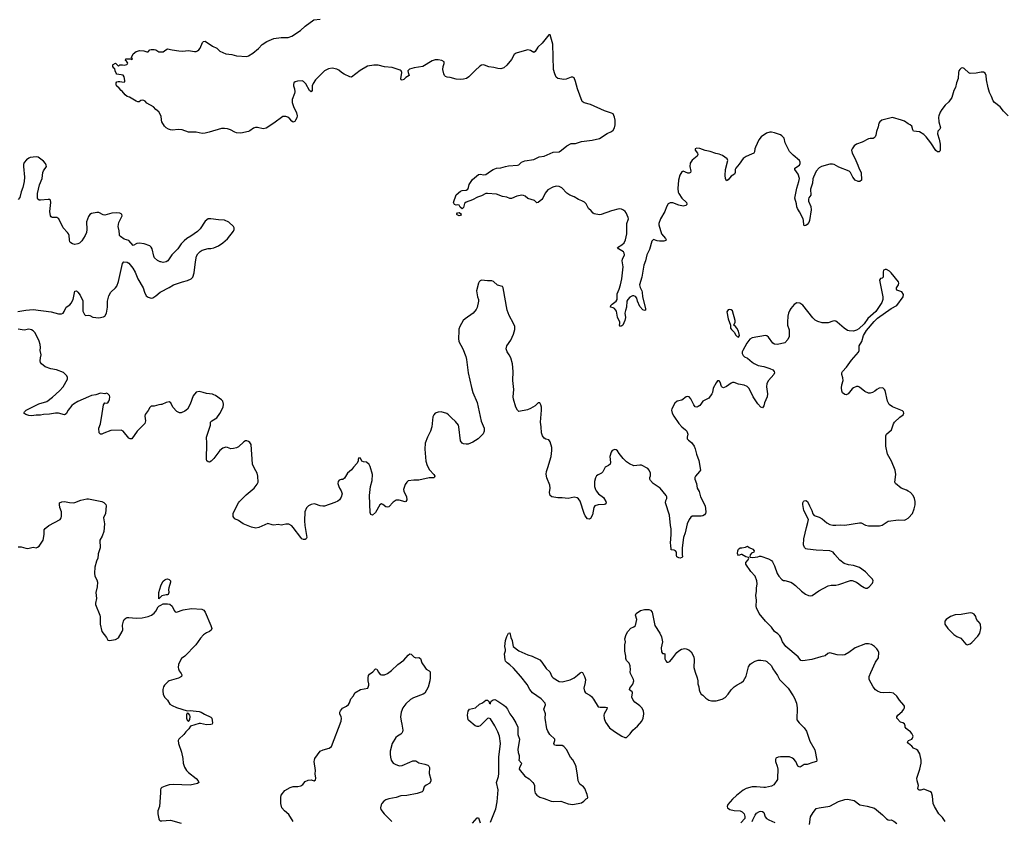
# Model space of a CAD drawing. Header units: inches. Extents: x 2005975 to 2217453, y 644152 to 846769.
# Tile 55 of 162: x 2078110 to 2091286, y 696431 to 707156. Entities that reach past the tile are written whole.
import ezdxf

# ---------------------------------------------------------------- set-up
doc = ezdxf.new("R2010")
doc.units = ezdxf.units.IN
doc.header["$MEASUREMENT"] = 0
for name, color, linetype in [('C0679', 7, 'Continuous'), ('C0689', 7, 'Continuous'), ('C0699', 7, 'Continuous'), ('C0770', 7, 'Continuous'), ('C0780', 7, 'Continuous'), ('C0790', 7, 'Continuous')]:
    doc.layers.add(name, color=color, linetype=linetype)

msp = doc.modelspace()

# ---------------------------------------------------------------- linework, layer by layer
at = {"layer": 'C0679', "color": 6, "elevation": 400}
for points in [[(2079160, 700000), (2079154, 699950), (2079138, 699910), (2079117, 699830), (2079109, 699750), (2079114, 699710), (2079142, 699662), (2079149, 699630), (2079148, 699570), (2079129, 699490), (2079138, 699410), (2079124, 699350), (2079124, 699330), (2079182, 699190), (2079186, 699166), (2079186, 699070), (2079208, 698968), (2079270, 698890), (2079290, 698855), (2079310, 698851), (2079390, 698863), (2079430, 698885), (2079483, 698970), (2079489, 698991), (2079487, 699053), (2079499, 699110), (2079510, 699131), (2079532, 699148), (2079550, 699156), (2079570, 699158), (2079670, 699150), (2079750, 699152), (2079830, 699170), (2079874, 699190), (2079910, 699217), (2079930, 699243), (2079961, 699299), (2079974, 699310), (2080000, 699324)], [(2080000, 699436), (2079970, 699409), (2079972, 699490), (2080000, 699582)], [(2080000, 696871), (2079999, 696870), (2079995, 696850), (2079996, 696810), (2079979, 696630), (2079960, 696570), (2079957, 696530), (2079970, 696462), (2079976, 696450), (2079990, 696439), (2080000, 696437)]]:
    msp.add_lwpolyline(points, dxfattribs=at)
at = {"layer": 'C0689', "color": 6, "elevation": 400}
for points in [[(2086977, 700000), (2086978, 699970), (2086970, 699959), (2086950, 699952), (2086930, 699954), (2086906, 699970), (2086899, 699990), (2086899, 700000)], [(2087767, 700000), (2087730, 699987), (2087722, 700000)], [(2090000, 697650), (2089972, 697672), (2089961, 697690), (2089961, 697710), (2089950, 697737), (2089930, 697749), (2089899, 697759), (2089846, 697810), (2089850, 697830), (2089861, 697850), (2089919, 697901), (2089941, 697930), (2089950, 697950), (2089950, 697970), (2089943, 697983), (2089884, 698050), (2089847, 698107), (2089804, 698144), (2089755, 698155), (2089670, 698151), (2089630, 698154), (2089590, 698170), (2089562, 698190), (2089530, 698230), (2089478, 698330), (2089480, 698370), (2089498, 698422), (2089562, 698558), (2089603, 698617), (2089605, 698690), (2089598, 698710), (2089579, 698739), (2089549, 698770), (2089510, 698797), (2089470, 698807), (2089430, 698807), (2089289, 698751), (2089205, 698690), (2089150, 698658), (2089127, 698653), (2089050, 698656), (2088950, 698684), (2088925, 698675), (2088890, 698644), (2088830, 698632), (2088710, 698596), (2088590, 698576), (2088563, 698583), (2088529, 698630), (2088364, 698770), (2088320, 698830), (2088294, 698890), (2088281, 698910), (2088257, 698937), (2088212, 698972), (2088173, 699030), (2088090, 699107), (2088006, 699210), (2087970, 699289), (2087966, 699310), (2087970, 699390), (2087960, 699450), (2087971, 699510), (2087970, 699550), (2087978, 699610), (2087973, 699650), (2087950, 699709), (2087894, 699774), (2087827, 699870), (2087826, 699894), (2087857, 699930), (2087867, 699950), (2087861, 699961), (2087829, 699970), (2087772, 700000)], [(2087891, 700000), (2087886, 699994), (2087881, 699970), (2087884, 699964), (2087910, 699959), (2087950, 699963), (2087989, 699970), (2088010, 699980), (2088030, 699979), (2088130, 699943), (2088170, 699921), (2088184, 699904), (2088210, 699850), (2088248, 699748), (2088270, 699711), (2088310, 699665), (2088330, 699651), (2088350, 699651), (2088429, 699631), (2088450, 699619), (2088490, 699587), (2088571, 699510), (2088627, 699470), (2088666, 699450), (2088690, 699446), (2088713, 699450), (2088805, 699515), (2088930, 699579), (2088970, 699588), (2089030, 699591), (2089070, 699597), (2089226, 699654), (2089250, 699651), (2089310, 699631), (2089341, 699610), (2089366, 699586), (2089410, 699557), (2089430, 699551), (2089450, 699551), (2089479, 699570), (2089522, 699618), (2089529, 699630), (2089532, 699650), (2089521, 699670), (2089485, 699705), (2089430, 699769), (2089350, 699827), (2089270, 699853), (2089200, 699860), (2089142, 699882), (2089085, 699925), (2089020, 700000)], [(2080000, 699582), (2080010, 699614), (2080030, 699644), (2080050, 699660), (2080070, 699670), (2080090, 699673), (2080110, 699667), (2080127, 699650), (2080128, 699630), (2080105, 699555), (2080102, 699530), (2080105, 699490), (2080096, 699464), (2080090, 699459), (2080070, 699459), (2080013, 699447), (2080000, 699436)], [(2080000, 699324), (2080030, 699339), (2080090, 699342), (2080118, 699338), (2080150, 699310), (2080175, 699250), (2080190, 699235), (2080210, 699229), (2080298, 699262), (2080410, 699279), (2080549, 699269), (2080575, 699255), (2080591, 699231), (2080670, 699051), (2080679, 699010), (2080674, 698990), (2080652, 698968), (2080608, 698952), (2080570, 698927), (2080530, 698882), (2080467, 698790), (2080318, 698642), (2080277, 698610), (2080244, 698550), (2080236, 698530), (2080230, 698490), (2080233, 698470), (2080245, 698445), (2080270, 698410), (2080279, 698390), (2080274, 698370), (2080234, 698346), (2080110, 698310), (2080099, 698301), (2080049, 698251), (2080034, 698230), (2080026, 698194), (2080026, 698170), (2080030, 698130), (2080047, 698090), (2080087, 698050), (2080120, 698000), (2080150, 697978), (2080210, 697953), (2080350, 697910), (2080390, 697914), (2080510, 697898), (2080539, 697890), (2080582, 697862), (2080666, 697826), (2080679, 697810), (2080690, 697750), (2080684, 697730), (2080670, 697725), (2080610, 697723), (2080530, 697739), (2080510, 697738), (2080396, 697704), (2080373, 697670), (2080332, 697628), (2080307, 697593), (2080240, 697530), (2080232, 697510), (2080234, 697470), (2080277, 697357), (2080295, 697270), (2080297, 697210), (2080315, 697155), (2080342, 697110), (2080370, 697082), (2080470, 697004), (2080499, 696970), (2080505, 696950), (2080490, 696936), (2080390, 696916), (2080170, 696923), (2080110, 696918), (2080058, 696902), (2080010, 696881), (2080000, 696871)], [(2084410, 696421), (2084483, 696597), (2084500, 696690), (2084511, 696850), (2084490, 696950), (2084516, 697030), (2084521, 697070), (2084522, 697290), (2084543, 697470), (2084531, 697570), (2084510, 697629), (2084470, 697709), (2084410, 697802), (2084390, 697809), (2084370, 697805), (2084272, 697708), (2084250, 697698), (2084230, 697697), (2084207, 697707), (2084119, 697779), (2084110, 697790), (2084103, 697850), (2084110, 697906), (2084130, 697930), (2084210, 697950), (2084263, 697997), (2084302, 698018), (2084350, 698050), (2084372, 698050), (2084394, 698030), (2084394, 698010), (2084410, 698002), (2084415, 698030), (2084421, 698039), (2084446, 698054), (2084470, 698059), (2084510, 698039), (2084590, 697983), (2084610, 697968), (2084640, 697930), (2084670, 697867), (2084710, 697817), (2084750, 697750), (2084775, 697690), (2084776, 697590), (2084798, 697530), (2084774, 697390), (2084779, 697350), (2084795, 697310), (2084796, 697270), (2084791, 697250), (2084823, 697210), (2084822, 697190), (2084798, 697150), (2084795, 697130), (2084870, 697033), (2084930, 697000), (2084979, 696950), (2084992, 696930), (2084997, 696910), (2084998, 696850), (2085003, 696823), (2085010, 696805), (2085030, 696780), (2085070, 696752), (2085130, 696735), (2085221, 696701), (2085250, 696697), (2085350, 696702), (2085450, 696665), (2085510, 696656), (2085630, 696680), (2085660, 696700), (2085690, 696731), (2085710, 696742), (2085714, 696750), (2085705, 696790), (2085673, 696870), (2085654, 696894), (2085608, 696928), (2085582, 696970), (2085576, 697050), (2085558, 697158), (2085547, 697187), (2085511, 697251), (2085481, 697290), (2085427, 697390), (2085392, 697432), (2085370, 697443), (2085290, 697443), (2085267, 697450), (2085260, 697470), (2085272, 697510), (2085272, 697530), (2085203, 697590), (2085177, 697637), (2085165, 697670), (2085141, 697810), (2085145, 697870), (2085124, 697930), (2085146, 697990), (2085140, 698010), (2085087, 698070), (2084971, 698151), (2084935, 698195), (2084902, 698262), (2084816, 698370), (2084718, 698478), (2084670, 698523), (2084633, 698550), (2084613, 698573), (2084607, 698590), (2084598, 698670), (2084612, 698710), (2084612, 698730), (2084602, 698770), (2084613, 698850), (2084630, 698903), (2084650, 698946), (2084670, 698951), (2084684, 698890), (2084702, 698850), (2084707, 698790), (2084715, 698770), (2084790, 698712), (2084910, 698659), (2084970, 698638), (2085070, 698589), (2085099, 698559), (2085156, 698476), (2085205, 698430), (2085232, 698370), (2085250, 698350), (2085330, 698302), (2085370, 698296), (2085477, 698323), (2085530, 698350), (2085575, 698385), (2085610, 698419), (2085630, 698428), (2085642, 698422), (2085669, 698369), (2085680, 698330), (2085678, 698290), (2085660, 698210), (2085670, 698171), (2085683, 698150), (2085739, 698119), (2085760, 698100), (2085787, 698067), (2085850, 697963), (2085876, 697956), (2085950, 697959), (2085972, 697952), (2085965, 697930), (2085932, 697870), (2085927, 697850), (2085930, 697806), (2085950, 697755), (2086003, 697683), (2086070, 697632), (2086170, 697568), (2086210, 697551), (2086230, 697551), (2086281, 697599), (2086313, 697650), (2086376, 697704), (2086435, 697770), (2086455, 697810), (2086462, 697870), (2086460, 697910), (2086436, 697950), (2086410, 697975), (2086344, 698024), (2086319, 698050), (2086303, 698090), (2086309, 698149), (2086304, 698164), (2086269, 698189), (2086277, 698210), (2086313, 698267), (2086329, 698310), (2086325, 698330), (2086284, 698410), (2086279, 698430), (2086283, 698457), (2086278, 698510), (2086267, 698547), (2086230, 698584), (2086222, 698610), (2086221, 698641), (2086208, 698708), (2086208, 698790), (2086217, 698830), (2086210, 698870), (2086225, 698930), (2086250, 698970), (2086290, 699015), (2086328, 699032), (2086349, 699050), (2086369, 699130), (2086349, 699190), (2086359, 699210), (2086417, 699250), (2086470, 699265), (2086530, 699264), (2086550, 699257), (2086572, 699230), (2086610, 699050), (2086678, 698950), (2086699, 698899), (2086710, 698830), (2086695, 698750), (2086698, 698698), (2086710, 698678), (2086730, 698678), (2086742, 698670), (2086745, 698605), (2086757, 698577), (2086770, 698562), (2086790, 698561), (2086810, 698571), (2086850, 698616), (2086906, 698690), (2086930, 698711), (2086968, 698732), (2087010, 698742), (2087030, 698740), (2087065, 698725), (2087096, 698696), (2087133, 698630), (2087137, 698590), (2087133, 698490), (2087148, 698428), (2087176, 698350), (2087184, 698310), (2087184, 698270), (2087199, 698230), (2087202, 698190), (2087210, 698162), (2087230, 698131), (2087250, 698118), (2087290, 698078), (2087330, 698051), (2087370, 698041), (2087430, 698041), (2087510, 698063), (2087550, 698086), (2087590, 698130), (2087631, 698189), (2087671, 698229), (2087710, 698256), (2087770, 698287), (2087798, 698310), (2087830, 698371), (2087864, 698496), (2087886, 698534), (2087910, 698553), (2087950, 698573), (2087992, 698588), (2088030, 698588), (2088090, 698579), (2088109, 698569), (2088170, 698510), (2088190, 698470), (2088250, 698381), (2088278, 698330), (2088392, 698210), (2088460, 698110), (2088477, 698077), (2088504, 698010), (2088514, 697950), (2088516, 697910), (2088508, 697828), (2088511, 697790), (2088539, 697750), (2088610, 697681), (2088637, 697637), (2088685, 697505), (2088750, 697385), (2088779, 697250), (2088775, 697230), (2088722, 697218), (2088650, 697189), (2088610, 697189), (2088570, 697162), (2088550, 697157), (2088525, 697170), (2088496, 697230), (2088470, 697264), (2088450, 697277), (2088410, 697293), (2088290, 697295), (2088262, 697290), (2088230, 697274), (2088223, 697257), (2088224, 697230), (2088247, 697170), (2088257, 697130), (2088253, 697007), (2088250, 696990), (2088201, 696919), (2088170, 696901), (2088090, 696883), (2088070, 696881), (2087970, 696892), (2087912, 696892), (2087830, 696869), (2087793, 696847), (2087703, 696777), (2087650, 696729), (2087586, 696654), (2087578, 696630), (2087582, 696610), (2087612, 696590), (2087670, 696575), (2087750, 696570), (2087778, 696558), (2087805, 696530), (2087815, 696495), (2087812, 696470), (2087760, 696410)], [(2081770, 696430), (2081710, 696520), (2081655, 696570), (2081618, 696610), (2081603, 696670), (2081603, 696750), (2081610, 696779), (2081657, 696843), (2081730, 696885), (2081770, 696897), (2081830, 696898), (2081873, 696907), (2081898, 696922), (2081930, 696963), (2081970, 696980), (2082010, 696985), (2082050, 696971), (2082070, 696985), (2082074, 697010), (2082064, 697064), (2082068, 697110), (2082052, 697230), (2082053, 697250), (2082061, 697270), (2082133, 697367), (2082170, 697385), (2082250, 697408), (2082284, 697430), (2082410, 697770), (2082416, 697810), (2082414, 697830), (2082395, 697870), (2082395, 697890), (2082404, 697910), (2082430, 697945), (2082484, 697970), (2082510, 697995), (2082524, 698016), (2082542, 698070), (2082575, 698110), (2082593, 698150), (2082670, 698193), (2082770, 698211), (2082784, 698250), (2082784, 698270), (2082774, 698310), (2082772, 698350), (2082779, 698381), (2082790, 698399), (2082835, 698430), (2082870, 698471), (2082890, 698465), (2082910, 698425), (2082935, 698395), (2082951, 698391), (2082990, 698391), (2083030, 698407), (2083085, 698450), (2083170, 698530), (2083252, 698588), (2083310, 698655), (2083330, 698671), (2083350, 698667), (2083390, 698627), (2083401, 698621), (2083410, 698618), (2083450, 698624), (2083475, 698610), (2083492, 698552), (2083530, 698491), (2083550, 698465), (2083590, 698445), (2083601, 698430), (2083605, 698350), (2083599, 698310), (2083574, 698226), (2083530, 698146), (2083510, 698130), (2083378, 698082), (2083339, 698061), (2083277, 698003), (2083235, 697950), (2083214, 697890), (2083206, 697830), (2083214, 697770), (2083225, 697730), (2083235, 697650), (2083233, 697630), (2083225, 697610), (2083210, 697595), (2083167, 697570), (2083144, 697550), (2083093, 697470), (2083068, 697370), (2083066, 697330), (2083070, 697290), (2083082, 697250), (2083110, 697210), (2083134, 697194), (2083190, 697175), (2083230, 697179), (2083330, 697224), (2083370, 697238), (2083390, 697240), (2083410, 697238), (2083450, 697211), (2083530, 697195), (2083570, 697182), (2083587, 697170), (2083595, 697150), (2083588, 697070), (2083611, 696990), (2083611, 696970), (2083597, 696943), (2083550, 696914), (2083523, 696890), (2083506, 696834), (2083494, 696826), (2083430, 696802), (2083290, 696776), (2083210, 696770), (2083149, 696751), (2083050, 696733), (2083010, 696716), (2082982, 696698), (2082957, 696670), (2082947, 696650), (2082937, 696610), (2082941, 696590), (2082987, 696530), (2083088, 696430)], [(2090000, 697475), (2089989, 697490), (2090000, 697507)], [(2088678, 696390), (2088691, 696490), (2088727, 696550), (2088758, 696590), (2088770, 696600), (2088810, 696613), (2088950, 696632), (2089066, 696694), (2089150, 696723), (2089190, 696728), (2089276, 696710), (2089352, 696652), (2089450, 696635), (2089550, 696605), (2089657, 696517), (2089710, 696463), (2089730, 696451), (2089750, 696446), (2089770, 696451), (2089810, 696433), (2089850, 696401)], [(2087911, 696430), (2087923, 696450), (2087950, 696515), (2087970, 696538), (2088010, 696562), (2088030, 696565), (2088050, 696562), (2088068, 696548), (2088085, 696490), (2088102, 696470), (2088134, 696450), (2088214, 696414)], [(2080000, 696437), (2080010, 696435), (2080130, 696445), (2080270, 696408)], [(2084170, 696408), (2084230, 696475), (2084250, 696476), (2084272, 696412)]]:
    msp.add_lwpolyline(points, dxfattribs=at)
msp.add_lwpolyline([(2080350, 697877), (2080343, 697857), (2080344, 697810), (2080350, 697783), (2080370, 697765), (2080388, 697792), (2080392, 697832), (2080388, 697850), (2080371, 697871)], close=True, dxfattribs=at)
at = {"layer": 'C0699', "color": 6, "elevation": 400}
msp.add_lwpolyline([(2090830, 699218), (2090710, 699199), (2090627, 699193), (2090566, 699170), (2090506, 699130), (2090491, 699110), (2090491, 699070), (2090531, 699010), (2090609, 698929), (2090650, 698904), (2090703, 698883), (2090770, 698799), (2090790, 698791), (2090830, 698806), (2090850, 698822), (2090931, 698909), (2090957, 698950), (2090973, 699010), (2090968, 699070), (2090942, 699102), (2090929, 699110), (2090909, 699149), (2090904, 699170), (2090883, 699203), (2090857, 699217)], close=True, dxfattribs=at)
for points in [[(2090000, 697507), (2090002, 697510), (2090049, 697530), (2090057, 697543), (2090065, 697570), (2090050, 697605), (2090030, 697627), (2090000, 697650)], [(2090495, 696430), (2090461, 696481), (2090410, 696532), (2090350, 696627), (2090336, 696670), (2090326, 696766), (2090310, 696814), (2090290, 696829), (2090210, 696859), (2090171, 696849), (2090149, 696849), (2090135, 696855), (2090129, 696869), (2090138, 696910), (2090119, 696970), (2090115, 697010), (2090158, 697130), (2090174, 697210), (2090173, 697250), (2090154, 697334), (2090130, 697377), (2090110, 697392), (2090070, 697409), (2090050, 697435), (2090004, 697470), (2090000, 697475)]]:
    msp.add_lwpolyline(points, dxfattribs=at)
at = {"layer": 'C0770', "color": 6}
for points, elevation in [([(2080000, 705871), (2079990, 705893), (2079970, 705921), (2079932, 705952), (2079899, 705990), (2079810, 706041), (2079790, 706064), (2079770, 706074), (2079750, 706079), (2079730, 706074), (2079710, 706057), (2079690, 706057), (2079670, 706064), (2079579, 706119), (2079547, 706130), (2079523, 706150), (2079481, 706201), (2079466, 706210), (2079441, 706241), (2079407, 706270), (2079399, 706290), (2079401, 706310), (2079410, 706325), (2079429, 706331), (2079449, 706331), (2079476, 706324), (2079510, 706322), (2079518, 706330), (2079517, 706343), (2079509, 706390), (2079494, 706414), (2079409, 706429), (2079400, 706440), (2079388, 706470), (2079382, 706502), (2079370, 706506), (2079358, 706530), (2079358, 706550), (2079363, 706557), (2079390, 706574), (2079430, 706534), (2079450, 706554), (2079487, 706553), (2079510, 706547), (2079543, 706557), (2079554, 706566), (2079555, 706575), (2079540, 706600), (2079528, 706610), (2079529, 706631), (2079594, 706634), (2079594, 706630), (2079610, 706622), (2079618, 706630), (2079606, 706650), (2079630, 706698), (2079668, 706730), (2079716, 706744), (2079770, 706741), (2079810, 706725), (2079830, 706725), (2079850, 706751), (2079870, 706756), (2079910, 706756), (2079930, 706751), (2079970, 706726), (2080000, 706726)], 300), ([(2080000, 703916), (2079990, 703918), (2079954, 703934), (2079915, 703970), (2079905, 703990), (2079881, 704090), (2079871, 704111), (2079851, 704131), (2079777, 704157), (2079710, 704168), (2079679, 704161), (2079630, 704135), (2079570, 704200), (2079510, 704218), (2079457, 704257), (2079447, 704270), (2079444, 704284), (2079440, 704330), (2079429, 704390), (2079438, 704442), (2079480, 704530), (2079478, 704550), (2079470, 704559), (2079450, 704567), (2079408, 704572), (2079345, 704565), (2079250, 704541), (2079225, 704545), (2079170, 704575), (2079142, 704578), (2079070, 704561), (2079050, 704548), (2079030, 704522), (2079004, 704450), (2079007, 704350), (2079003, 704310), (2078988, 704270), (2078941, 704199), (2078912, 704168), (2078890, 704156), (2078850, 704150), (2078817, 704157), (2078793, 704170), (2078783, 704183), (2078776, 704210), (2078771, 704270), (2078763, 704290), (2078750, 704310), (2078693, 704370), (2078635, 704490), (2078608, 704508), (2078543, 704510), (2078530, 704516), (2078521, 704530), (2078512, 704590), (2078528, 704710), (2078521, 704741), (2078509, 704749), (2078490, 704750), (2078390, 704739), (2078370, 704742), (2078353, 704753), (2078348, 704770), (2078348, 704832), (2078375, 704945), (2078411, 705030), (2078421, 705110), (2078428, 705132), (2078468, 705190), (2078466, 705210), (2078456, 705230), (2078430, 705264), (2078355, 705315), (2078330, 705322), (2078250, 705311), (2078230, 705303), (2078199, 705281), (2078170, 705243), (2078161, 705219), (2078159, 705190), (2078175, 705050), (2078171, 704990), (2078150, 704910), (2078128, 704852), (2078110, 704776), (2078089, 704751)], 400), ([(2078083, 703250), (2078190, 703269), (2078290, 703280), (2078530, 703246), (2078630, 703219), (2078670, 703222), (2078690, 703231), (2078707, 703250), (2078731, 703309), (2078781, 703339), (2078799, 703361), (2078824, 703410), (2078850, 703525), (2078870, 703527), (2078890, 703511), (2078917, 703470), (2078953, 703393), (2078957, 703350), (2078954, 703254), (2078975, 703210), (2078990, 703199), (2079030, 703201), (2079050, 703196), (2079090, 703176), (2079130, 703171), (2079170, 703168), (2079230, 703179), (2079250, 703191), (2079270, 703230), (2079286, 703310), (2079285, 703390), (2079301, 703459), (2079330, 703510), (2079394, 703566), (2079411, 703590), (2079430, 703651), (2079487, 703893), (2079505, 703915), (2079550, 703910), (2079570, 703899), (2079624, 703830), (2079656, 703776), (2079693, 703690), (2079761, 703570), (2079779, 703510), (2079803, 703463), (2079830, 703443), (2079870, 703431), (2079890, 703435), (2079930, 703459), (2079991, 703509), (2080000, 703513)], 400), ([(2080000, 702006), (2079970, 702003), (2079910, 701983), (2079870, 701983), (2079850, 701965), (2079830, 701929), (2079787, 701873), (2079785, 701850), (2079793, 701787), (2079785, 701755), (2079684, 701650), (2079610, 701550), (2079590, 701550), (2079570, 701559), (2079496, 701650), (2079470, 701666), (2079330, 701658), (2079235, 701625), (2079210, 701612), (2079190, 701609), (2079173, 701630), (2079170, 701690), (2079190, 701750), (2079214, 701886), (2079230, 702005), (2079250, 702031), (2079270, 702027), (2079290, 702031), (2079304, 702050), (2079312, 702072), (2079315, 702110), (2079310, 702128), (2079288, 702150), (2079270, 702159), (2079250, 702149), (2079190, 702158), (2079130, 702138), (2079070, 702127), (2079030, 702112), (2078890, 702046), (2078830, 702011), (2078808, 701992), (2078760, 701930), (2078730, 701882), (2078710, 701870), (2078630, 701891), (2078590, 701890), (2078510, 701876), (2078427, 701873), (2078390, 701866), (2078330, 701865), (2078270, 701857), (2078230, 701860), (2078190, 701872), (2078167, 701890), (2078173, 701910), (2078196, 701930), (2078365, 702015), (2078472, 702048), (2078550, 702106), (2078643, 702190), (2078690, 702243), (2078750, 702347), (2078750, 702370), (2078740, 702390), (2078722, 702410), (2078694, 702434), (2078601, 702470), (2078526, 702486), (2078450, 702510), (2078401, 702550), (2078390, 702570), (2078385, 702590), (2078387, 702630), (2078396, 702670), (2078382, 702730), (2078388, 702772), (2078385, 702810), (2078370, 702854), (2078330, 702941), (2078312, 702970), (2078290, 702994), (2078268, 703008), (2078230, 703014), (2078170, 703003), (2078090, 703013)], 400), ([(2078090, 700105), (2078130, 700102), (2078190, 700084), (2078219, 700081), (2078290, 700097), (2078330, 700091), (2078350, 700097), (2078370, 700114), (2078425, 700190), (2078439, 700270), (2078438, 700330), (2078450, 700350), (2078499, 700390), (2078650, 700468), (2078667, 700490), (2078671, 700510), (2078668, 700570), (2078648, 700630), (2078641, 700670), (2078643, 700690), (2078674, 700706), (2078710, 700709), (2078776, 700696), (2078830, 700692), (2078850, 700695), (2078930, 700729), (2079010, 700744), (2079030, 700743), (2079211, 700710), (2079238, 700698), (2079262, 700670), (2079268, 700650), (2079259, 700550), (2079233, 700490), (2079246, 700410), (2079237, 700310), (2079213, 700247), (2079183, 700190), (2079185, 700090), (2079161, 700010), (2079160, 700000)], 400)]:
    msp.add_lwpolyline(points, dxfattribs=dict(at, elevation=elevation))
at = {"layer": 'C0780', "color": 6}
for points, elevation in [([(2080000, 706726), (2080030, 706726), (2080066, 706754), (2080090, 706765), (2080151, 706751), (2080238, 706738), (2080290, 706736), (2080370, 706742), (2080450, 706730), (2080470, 706732), (2080490, 706739), (2080507, 706753), (2080524, 706777), (2080555, 706850), (2080570, 706865), (2080590, 706870), (2080690, 706801), (2080750, 706773), (2080790, 706734), (2080870, 706697), (2080950, 706690), (2081010, 706670), (2081150, 706665), (2081170, 706670), (2081231, 706710), (2081306, 706770), (2081356, 706824), (2081417, 706863), (2081510, 706903), (2081610, 706917), (2081701, 706919), (2081750, 706935), (2081868, 707010), (2081931, 707070), (2082048, 707152), (2082130, 707163)], 300), ([(2090000, 705764), (2089950, 705796), (2089910, 705813), (2089789, 705849), (2089663, 705817), (2089646, 705810), (2089621, 705790), (2089609, 705770), (2089599, 705721), (2089578, 705662), (2089567, 705610), (2089559, 705590), (2089546, 705574), (2089530, 705564), (2089490, 705566), (2089470, 705562), (2089382, 705518), (2089308, 705490), (2089277, 705470), (2089249, 705430), (2089242, 705410), (2089250, 705370), (2089285, 705305), (2089327, 705210), (2089342, 705162), (2089370, 705110), (2089373, 705010), (2089355, 704990), (2089330, 704992), (2089289, 705009), (2089257, 705050), (2089230, 705110), (2089208, 705130), (2089070, 705183), (2089010, 705218), (2088985, 705225), (2088950, 705223), (2088839, 705190), (2088808, 705172), (2088770, 705127), (2088732, 705050), (2088725, 705025), (2088721, 704970), (2088694, 704890), (2088695, 704810), (2088670, 704774), (2088665, 704755), (2088667, 704727), (2088697, 704657), (2088701, 704610), (2088680, 704470), (2088670, 704443), (2088650, 704417), (2088630, 704402), (2088610, 704396), (2088602, 704410), (2088600, 704470), (2088595, 704490), (2088547, 704587), (2088518, 704630), (2088510, 704650), (2088506, 704690), (2088485, 704770), (2088510, 704903), (2088538, 704990), (2088544, 705030), (2088529, 705089), (2088482, 705150), (2088481, 705170), (2088545, 705210), (2088555, 705230), (2088556, 705250), (2088545, 705270), (2088461, 705341), (2088413, 705393), (2088355, 705510), (2088341, 705570), (2088310, 705602), (2088290, 705614), (2088210, 705641), (2088170, 705652), (2088150, 705652), (2088102, 705638), (2088034, 705590), (2088002, 705550), (2087957, 705450), (2087949, 705429), (2087945, 705390), (2087934, 705370), (2087905, 705355), (2087830, 705327), (2087790, 705297), (2087739, 705221), (2087695, 705170), (2087685, 705150), (2087683, 705110), (2087676, 705090), (2087630, 705061), (2087590, 705011), (2087570, 704998), (2087554, 705030), (2087550, 705070), (2087557, 705150), (2087585, 705270), (2087576, 705296), (2087517, 705337), (2087470, 705358), (2087425, 705365), (2087350, 705391), (2087284, 705404), (2087210, 705433), (2087170, 705437), (2087150, 705430), (2087149, 705409), (2087181, 705370), (2087187, 705350), (2087174, 705330), (2087110, 705276), (2087084, 705236), (2087076, 705190), (2087091, 705130), (2087088, 705112), (2087070, 705101), (2087050, 705103), (2086990, 705131), (2086970, 705122), (2086943, 705077), (2086925, 705010), (2086918, 704898), (2086923, 704850), (2086931, 704830), (2086973, 704770), (2087033, 704710), (2087039, 704690), (2087036, 704684), (2087026, 704670), (2086990, 704663), (2086930, 704676), (2086850, 704707), (2086814, 704706), (2086790, 704690), (2086764, 704650), (2086743, 704590), (2086684, 704490), (2086664, 704430), (2086664, 704410), (2086700, 704290), (2086752, 704230), (2086760, 704210), (2086757, 704203), (2086745, 704195), (2086730, 704193), (2086670, 704194), (2086639, 704199), (2086590, 704215), (2086570, 704192), (2086537, 704083), (2086501, 704010), (2086483, 703930), (2086463, 703870), (2086436, 703710), (2086406, 703610), (2086412, 703572), (2086434, 703530), (2086439, 703510), (2086443, 703450), (2086485, 703290), (2086483, 703270), (2086470, 703265), (2086450, 703275), (2086410, 703317), (2086378, 703390), (2086367, 703430), (2086352, 703452), (2086330, 703460), (2086310, 703459), (2086276, 703444), (2086246, 703414), (2086237, 703390), (2086231, 703310), (2086215, 703265), (2086209, 703230), (2086217, 703170), (2086210, 703130), (2086181, 703070), (2086170, 703059), (2086150, 703050), (2086136, 703070), (2086143, 703090), (2086139, 703110), (2086110, 703177), (2086095, 703255), (2086070, 703290), (2086050, 703302), (2086017, 703310), (2086021, 703330), (2086040, 703350), (2086091, 703389), (2086104, 703410), (2086105, 703490), (2086131, 703550), (2086148, 703610), (2086166, 703690), (2086183, 703810), (2086185, 703850), (2086173, 703930), (2086177, 703950), (2086202, 704010), (2086201, 704030), (2086190, 704050), (2086125, 704090), (2086110, 704110), (2086170, 704145), (2086199, 704170), (2086216, 704210), (2086236, 704290), (2086235, 704430), (2086257, 704490), (2086253, 704510), (2086226, 704570), (2086211, 704591), (2086190, 704608), (2086162, 704622), (2086130, 704624), (2086030, 704599), (2085890, 704551), (2085870, 704547), (2085799, 704559), (2085786, 704566), (2085758, 704598), (2085720, 704630), (2085690, 704690), (2085670, 704713), (2085634, 704734), (2085588, 704748), (2085530, 704786), (2085470, 704806), (2085430, 704837), (2085367, 704907), (2085330, 704923), (2085290, 704928), (2085243, 704917), (2085179, 704881), (2085144, 704836), (2085112, 704770), (2085098, 704750), (2085050, 704710), (2085030, 704704), (2084998, 704738), (2084910, 704764), (2084873, 704793), (2084850, 704804), (2084830, 704807), (2084764, 704796), (2084690, 704764), (2084670, 704765), (2084630, 704780), (2084570, 704792), (2084490, 704822), (2084370, 704831), (2084350, 704829), (2084290, 704797), (2084238, 704782), (2084170, 704745), (2084085, 704715), (2084064, 704696), (2084050, 704642), (2084030, 704624), (2084006, 704646), (2083990, 704674), (2083970, 704679), (2083950, 704675), (2083930, 704684), (2083913, 704710), (2083950, 704813), (2084010, 704863), (2084031, 704871), (2084083, 704877), (2084109, 704890), (2084118, 704910), (2084124, 704950), (2084170, 705019), (2084250, 705083), (2084270, 705091), (2084322, 705082), (2084350, 705086), (2084410, 705130), (2084448, 705152), (2084490, 705169), (2084550, 705174), (2084610, 705193), (2084650, 705200), (2084772, 705208), (2084790, 705216), (2084826, 705250), (2084870, 705268), (2084990, 705285), (2085061, 705319), (2085130, 705331), (2085250, 705382), (2085330, 705389), (2085362, 705410), (2085430, 705469), (2085490, 705498), (2085550, 705499), (2085630, 705524), (2085770, 705544), (2085870, 705568), (2085970, 705631), (2086030, 705662), (2086050, 705678), (2086070, 705709), (2086080, 705750), (2086077, 705810), (2086070, 705853), (2086050, 705894), (2086030, 705906), (2085936, 705936), (2085750, 706020), (2085663, 706043), (2085639, 706059), (2085573, 706230), (2085550, 706330), (2085530, 706376), (2085510, 706389), (2085490, 706389), (2085421, 706359), (2085390, 706355), (2085310, 706370), (2085290, 706389), (2085270, 706431), (2085253, 706490), (2085244, 706830), (2085210, 706951), (2085190, 706954), (2085100, 706840), (2085046, 706790), (2085010, 706731), (2084990, 706716), (2084944, 706744), (2084910, 706751), (2084828, 706732), (2084754, 706706), (2084729, 706690), (2084690, 706625), (2084630, 706547), (2084590, 706513), (2084550, 706499), (2084510, 706501), (2084456, 706516), (2084390, 706525), (2084330, 706549), (2084310, 706552), (2084290, 706548), (2084267, 706533), (2084203, 706477), (2084120, 706390), (2084090, 706370), (2084050, 706360), (2084003, 706357), (2083950, 706362), (2083870, 706383), (2083830, 706388), (2083810, 706396), (2083796, 706410), (2083785, 706430), (2083771, 706490), (2083775, 706530), (2083792, 706570), (2083789, 706590), (2083759, 706610), (2083710, 706618), (2083670, 706618), (2083630, 706605), (2083503, 706530), (2083388, 706512), (2083326, 706494), (2083303, 706470), (2083307, 706447), (2083323, 706410), (2083279, 706381), (2083250, 706355), (2083230, 706345), (2083213, 706353), (2083210, 706365), (2083222, 706450), (2083214, 706470), (2083201, 706481), (2083095, 706515), (2082993, 706527), (2082907, 706547), (2082850, 706549), (2082765, 706535), (2082665, 706475), (2082550, 706389), (2082530, 706390), (2082450, 706428), (2082415, 706450), (2082380, 706480), (2082353, 706493), (2082290, 706506), (2082241, 706499), (2082187, 706473), (2082067, 706353), (2082036, 706304), (2082022, 706270), (2082025, 706210), (2082010, 706190), (2081990, 706208), (2081938, 706298), (2081909, 706329), (2081890, 706336), (2081828, 706332), (2081796, 706324), (2081780, 706310), (2081773, 706290), (2081774, 706270), (2081788, 706230), (2081791, 706190), (2081787, 706167), (2081758, 706090), (2081757, 706050), (2081774, 705994), (2081816, 705910), (2081824, 705870), (2081818, 705842), (2081803, 705810), (2081790, 705794), (2081770, 705785), (2081750, 705799), (2081727, 705830), (2081700, 705850), (2081670, 705860), (2081630, 705859), (2081510, 705770), (2081410, 705706), (2081370, 705696), (2081294, 705714), (2081267, 705713), (2081237, 705703), (2081190, 705668), (2081170, 705659), (2081070, 705637), (2081010, 705643), (2080990, 705650), (2080930, 705683), (2080890, 705696), (2080850, 705701), (2080810, 705699), (2080644, 705650), (2080590, 705637), (2080550, 705634), (2080470, 705649), (2080370, 705652), (2080284, 705684), (2080234, 705686), (2080150, 705679), (2080130, 705682), (2080103, 705690), (2080070, 705709), (2080047, 705730), (2080011, 705790), (2080006, 705810), (2080001, 705870), (2080000, 705871)], 300), ([(2080000, 703513), (2080110, 703572), (2080170, 703610), (2080290, 703650), (2080355, 703665), (2080404, 703690), (2080427, 703713), (2080446, 703770), (2080462, 703918), (2080478, 703990), (2080495, 704025), (2080525, 704055), (2080550, 704071), (2080630, 704095), (2080670, 704094), (2080710, 704103), (2080770, 704131), (2080830, 704171), (2080890, 704224), (2080970, 704326), (2080979, 704350), (2080981, 704370), (2080973, 704390), (2080910, 704447), (2080850, 704475), (2080770, 704477), (2080669, 704491), (2080630, 704490), (2080590, 704458), (2080523, 704357), (2080490, 704321), (2080400, 704260), (2080347, 704230), (2080310, 704197), (2080270, 704155), (2080224, 704090), (2080146, 704010), (2080091, 703929), (2080070, 703914), (2080030, 703908), (2080000, 703916)], 400), ([(2090000, 700848), (2089979, 700859), (2089906, 700886), (2089830, 700950), (2089821, 700970), (2089834, 701070), (2089827, 701127), (2089778, 701250), (2089722, 701342), (2089699, 701450), (2089702, 701590), (2089708, 701610), (2089776, 701670), (2089805, 701750), (2089817, 701770), (2089890, 701837), (2089933, 701870), (2089943, 701890), (2089939, 701910), (2089922, 701922), (2089790, 701975), (2089747, 702007), (2089723, 702050), (2089690, 702194), (2089681, 702210), (2089664, 702224), (2089650, 702230), (2089610, 702226), (2089579, 702210), (2089553, 702187), (2089524, 702170), (2089490, 702160), (2089470, 702160), (2089422, 702182), (2089350, 702241), (2089330, 702247), (2089310, 702246), (2089270, 702232), (2089250, 702217), (2089195, 702150), (2089170, 702138), (2089150, 702140), (2089123, 702163), (2089112, 702190), (2089109, 702229), (2089113, 702270), (2089128, 702330), (2089126, 702366), (2089114, 702410), (2089113, 702430), (2089120, 702450), (2089174, 702506), (2089241, 702599), (2089334, 702706), (2089342, 702730), (2089344, 702790), (2089380, 702850), (2089401, 702930), (2089441, 702999), (2089543, 703117), (2089590, 703162), (2089770, 703293), (2089850, 703333), (2089935, 703450), (2089938, 703478), (2089913, 703513), (2089850, 703535), (2089844, 703550), (2089845, 703570), (2089871, 703609), (2089874, 703630), (2089870, 703650), (2089772, 703770), (2089749, 703790), (2089710, 703812), (2089690, 703815), (2089670, 703804), (2089663, 703777), (2089665, 703710), (2089650, 703699), (2089628, 703692), (2089614, 703670), (2089660, 703450), (2089659, 703410), (2089646, 703370), (2089568, 703250), (2089461, 703159), (2089412, 703088), (2089340, 703020), (2089310, 703001), (2089270, 702988), (2089210, 702993), (2089190, 702999), (2089144, 703030), (2089050, 703111), (2089030, 703122), (2089010, 703125), (2088990, 703122), (2088930, 703100), (2088850, 703101), (2088790, 703116), (2088756, 703136), (2088725, 703165), (2088590, 703335), (2088550, 703361), (2088510, 703366), (2088476, 703344), (2088430, 703293), (2088415, 703270), (2088400, 703230), (2088389, 703189), (2088383, 703110), (2088387, 703067), (2088408, 703008), (2088405, 702915), (2088390, 702876), (2088350, 702831), (2088250, 702810), (2088210, 702813), (2088187, 702830), (2088130, 702910), (2088110, 702924), (2088090, 702930), (2087910, 702901), (2087880, 702880), (2087839, 702830), (2087787, 702730), (2087780, 702710), (2087780, 702690), (2087790, 702662), (2087810, 702645), (2087850, 702629), (2087910, 702573), (2087937, 702557), (2087991, 702531), (2088070, 702516), (2088150, 702488), (2088187, 702470), (2088206, 702450), (2088209, 702430), (2088200, 702410), (2088132, 702330), (2088110, 702290), (2088105, 702245), (2088117, 702150), (2088115, 702110), (2088078, 702030), (2088068, 701990), (2088050, 701964), (2088030, 701970), (2087990, 702016), (2087927, 702110), (2087870, 702223), (2087843, 702250), (2087806, 702266), (2087730, 702280), (2087670, 702302), (2087650, 702302), (2087630, 702293), (2087570, 702250), (2087530, 702232), (2087510, 702239), (2087501, 702250), (2087486, 702306), (2087470, 702325), (2087450, 702322), (2087430, 702297), (2087390, 702226), (2087382, 702170), (2087374, 702150), (2087331, 702090), (2087250, 702052), (2087225, 702010), (2087210, 701992), (2087190, 701979), (2087170, 701972), (2087150, 701976), (2087130, 702002), (2087090, 702084), (2087070, 702111), (2087050, 702116), (2087030, 702110), (2086970, 702066), (2086907, 702053), (2086875, 702025), (2086837, 701950), (2086834, 701930), (2086843, 701890), (2086862, 701850), (2086930, 701751), (2086970, 701709), (2087021, 701670), (2087039, 701650), (2087052, 701610), (2087042, 701570), (2087041, 701550), (2087058, 701530), (2087099, 701499), (2087138, 701450), (2087150, 701416), (2087165, 701345), (2087198, 701258), (2087220, 701130), (2087209, 701110), (2087155, 701050), (2087143, 701030), (2087143, 701010), (2087167, 700950), (2087176, 700890), (2087203, 700843), (2087222, 700770), (2087284, 700650), (2087291, 700571), (2087286, 700550), (2087272, 700530), (2087250, 700519), (2087230, 700513), (2087110, 700513), (2087090, 700500), (2087067, 700470), (2087041, 700410), (2087014, 700290), (2086994, 700230), (2086975, 700090), (2086977, 700000)], 400), ([(2086899, 700000), (2086898, 700030), (2086888, 700048), (2086870, 700058), (2086830, 700061), (2086828, 700068), (2086825, 700125), (2086817, 700150), (2086829, 700270), (2086826, 700346), (2086817, 700390), (2086808, 700528), (2086753, 700690), (2086757, 700723), (2086769, 700750), (2086770, 700770), (2086762, 700790), (2086681, 700890), (2086589, 700949), (2086553, 700990), (2086544, 701010), (2086542, 701030), (2086550, 701052), (2086551, 701090), (2086534, 701130), (2086514, 701150), (2086430, 701194), (2086410, 701196), (2086330, 701188), (2086270, 701213), (2086230, 701242), (2086186, 701286), (2086130, 701350), (2086108, 701388), (2086090, 701402), (2086070, 701404), (2086050, 701398), (2086039, 701390), (2086026, 701370), (2086009, 701310), (2086015, 701230), (2086010, 701208), (2085990, 701191), (2085944, 701170), (2085913, 701107), (2085895, 701090), (2085852, 701068), (2085830, 701053), (2085816, 701024), (2085803, 700977), (2085800, 700950), (2085803, 700910), (2085815, 700870), (2085824, 700850), (2085855, 700810), (2085921, 700761), (2085954, 700710), (2085957, 700690), (2085946, 700674), (2085932, 700668), (2085850, 700665), (2085807, 700650), (2085793, 700627), (2085775, 700530), (2085750, 700482), (2085730, 700471), (2085710, 700478), (2085678, 700518), (2085663, 700550), (2085610, 700715), (2085590, 700745), (2085570, 700759), (2085530, 700766), (2085450, 700751), (2085370, 700760), (2085310, 700759), (2085232, 700772), (2085210, 700790), (2085200, 700830), (2085207, 700890), (2085205, 700930), (2085164, 701024), (2085157, 701077), (2085161, 701110), (2085176, 701164), (2085222, 701310), (2085231, 701390), (2085230, 701430), (2085210, 701510), (2085190, 701533), (2085150, 701544), (2085130, 701556), (2085108, 701588), (2085094, 701630), (2085089, 701710), (2085078, 701770), (2085093, 701933), (2085091, 701970), (2085084, 702004), (2085070, 702029), (2085050, 702029), (2085008, 701990), (2084947, 701953), (2084904, 701936), (2084790, 701915), (2084770, 701932), (2084750, 701972), (2084718, 702078), (2084713, 702110), (2084723, 702210), (2084711, 702330), (2084714, 702450), (2084703, 702550), (2084682, 702630), (2084662, 702670), (2084633, 702713), (2084621, 702750), (2084628, 702792), (2084683, 702870), (2084718, 702950), (2084734, 703010), (2084734, 703050), (2084720, 703090), (2084659, 703199), (2084633, 703270), (2084582, 703570), (2084570, 703586), (2084506, 703606), (2084452, 703652), (2084430, 703663), (2084370, 703660), (2084290, 703669), (2084270, 703663), (2084257, 703650), (2084249, 703631), (2084224, 703530), (2084236, 703450), (2084249, 703410), (2084250, 703390), (2084233, 703307), (2084220, 703280), (2084180, 703230), (2084070, 703152), (2084046, 703130), (2084000, 703050), (2083987, 703013), (2083986, 702990), (2083983, 702890), (2083988, 702850), (2084038, 702750), (2084079, 702650), (2084088, 702610), (2084110, 702430), (2084154, 702234), (2084176, 702170), (2084233, 702033), (2084286, 701786), (2084324, 701690), (2084325, 701650), (2084310, 701613), (2084244, 701550), (2084176, 701504), (2084110, 701478), (2084084, 701476), (2084050, 701480), (2084030, 701491), (2084010, 701519), (2083988, 701710), (2083981, 701730), (2083942, 701782), (2083888, 701828), (2083850, 701870), (2083825, 701885), (2083750, 701907), (2083710, 701904), (2083670, 701890), (2083652, 701870), (2083639, 701841), (2083627, 701710), (2083608, 701650), (2083568, 701572), (2083538, 701490), (2083530, 701410), (2083547, 701250), (2083565, 701190), (2083595, 701135), (2083654, 701070), (2083665, 701050), (2083663, 701037), (2083652, 701028), (2083590, 701026), (2083450, 700994), (2083385, 700995), (2083310, 700985), (2083290, 700967), (2083270, 700935), (2083247, 700870), (2083249, 700849), (2083288, 700770), (2083289, 700731), (2083279, 700710), (2083270, 700703), (2083190, 700728), (2083150, 700727), (2083110, 700702), (2083050, 700636), (2083030, 700632), (2083010, 700640), (2082970, 700668), (2082950, 700677), (2082930, 700664), (2082870, 700564), (2082830, 700528), (2082810, 700537), (2082802, 700562), (2082793, 700790), (2082804, 700910), (2082825, 700990), (2082832, 701072), (2082799, 701179), (2082785, 701205), (2082750, 701237), (2082710, 701241), (2082689, 701249), (2082670, 701288), (2082650, 701295), (2082639, 701270), (2082641, 701250), (2082623, 701217), (2082578, 701170), (2082549, 701131), (2082497, 701090), (2082458, 701022), (2082435, 701005), (2082410, 701004), (2082385, 700995), (2082370, 700978), (2082368, 700950), (2082381, 700910), (2082390, 700887), (2082414, 700850), (2082427, 700810), (2082413, 700767), (2082390, 700730), (2082367, 700713), (2082325, 700695), (2082190, 700647), (2082165, 700645), (2082130, 700650), (2082070, 700674), (2082050, 700677), (2082010, 700670), (2081976, 700650), (2081950, 700626), (2081927, 700570), (2081920, 700450), (2081924, 700390), (2081954, 700230), (2081945, 700210), (2081930, 700202), (2081910, 700200), (2081886, 700210), (2081870, 700226), (2081770, 700363), (2081750, 700383), (2081710, 700406), (2081671, 700408), (2081630, 700396), (2081610, 700395), (2081570, 700403), (2081510, 700395), (2081490, 700396), (2081430, 700414), (2081310, 700360), (2081270, 700353), (2081210, 700367), (2081102, 700410), (2081036, 700456), (2080990, 700477), (2080974, 700494), (2080966, 700510), (2080968, 700552), (2081038, 700690), (2081053, 700710), (2081142, 700798), (2081246, 700890), (2081290, 700940), (2081299, 700970), (2081298, 701050), (2081286, 701090), (2081252, 701152), (2081227, 701210), (2081207, 701470), (2081190, 701498), (2081170, 701513), (2081150, 701522), (2081130, 701520), (2081110, 701508), (2081038, 701442), (2081010, 701426), (2080970, 701418), (2080936, 701416), (2080890, 701433), (2080870, 701435), (2080830, 701424), (2080790, 701391), (2080710, 701284), (2080673, 701247), (2080650, 701236), (2080630, 701240), (2080614, 701254), (2080609, 701270), (2080615, 701490), (2080611, 701570), (2080664, 701730), (2080663, 701770), (2080682, 701790), (2080746, 701830), (2080790, 701886), (2080831, 701970), (2080838, 702010), (2080827, 702050), (2080810, 702070), (2080730, 702128), (2080710, 702137), (2080690, 702144), (2080610, 702153), (2080567, 702167), (2080510, 702179), (2080470, 702172), (2080430, 702124), (2080390, 702010), (2080355, 701945), (2080322, 701918), (2080270, 701894), (2080250, 701895), (2080214, 701914), (2080161, 701970), (2080133, 702030), (2080110, 702044), (2080070, 702033), (2080013, 702007), (2080000, 702006)], 400), ([(2089020, 700000), (2088995, 700030), (2088953, 700050), (2088770, 700058), (2088651, 700071), (2088630, 700076), (2088612, 700092), (2088598, 700130), (2088602, 700210), (2088637, 700363), (2088659, 700430), (2088665, 700470), (2088603, 700590), (2088592, 700668), (2088592, 700690), (2088600, 700710), (2088610, 700718), (2088630, 700721), (2088653, 700710), (2088678, 700650), (2088710, 700590), (2088723, 700543), (2088741, 700521), (2088810, 700502), (2088850, 700476), (2088910, 700422), (2088950, 700402), (2088990, 700393), (2089030, 700391), (2089090, 700397), (2089150, 700394), (2089350, 700426), (2089370, 700422), (2089430, 700392), (2089470, 700383), (2089614, 700386), (2089650, 700395), (2089730, 700445), (2089870, 700462), (2089950, 700459), (2089970, 700467), (2090000, 700488)], 400), ([(2087722, 700000), (2087714, 700014), (2087720, 700050), (2087730, 700070), (2087750, 700088), (2087772, 700088), (2087822, 700098), (2087850, 700112), (2087873, 700093), (2087921, 700070), (2087938, 700050), (2087934, 700030), (2087904, 700016), (2087891, 700000)], 400), ([(2087772, 700000), (2087770, 700001), (2087767, 700000)], 400)]:
    msp.add_lwpolyline(points, dxfattribs=dict(at, elevation=elevation))
for points, elevation in [([(2083990, 704532), (2083965, 704545), (2083961, 704550), (2083962, 704558), (2083969, 704571), (2083990, 704575), (2084010, 704562), (2084017, 704550), (2084010, 704536)], 300), ([(2087610, 703278), (2087590, 703272), (2087571, 703249), (2087590, 703152), (2087621, 703070), (2087622, 703030), (2087634, 703010), (2087676, 702970), (2087690, 702941), (2087710, 702915), (2087730, 702907), (2087741, 702930), (2087730, 702988), (2087709, 703030), (2087690, 703053), (2087668, 703070), (2087683, 703110), (2087684, 703130), (2087650, 703262), (2087630, 703276)], 400)]:
    msp.add_lwpolyline(points, close=True, dxfattribs=dict(at, elevation=elevation))
at = {"layer": 'C0790', "color": 6}
for points, elevation in [([(2091340, 705870), (2091274, 705930), (2091233, 705990), (2091156, 706050), (2091138, 706070), (2091116, 706130), (2091090, 706180), (2091070, 706246), (2091046, 706350), (2091044, 706410), (2091030, 706440), (2091010, 706455), (2090975, 706455), (2090910, 706442), (2090830, 706434), (2090810, 706445), (2090750, 706501), (2090730, 706513), (2090710, 706509), (2090689, 706490), (2090678, 706470), (2090672, 706450), (2090671, 706369), (2090645, 706310), (2090631, 706250), (2090610, 706208), (2090586, 706114), (2090544, 706056), (2090493, 706010), (2090450, 705953), (2090430, 705920), (2090411, 705870), (2090407, 705850), (2090411, 705790), (2090433, 705710), (2090425, 705690), (2090396, 705664), (2090390, 705630), (2090416, 705556), (2090429, 705490), (2090428, 705412), (2090424, 705396), (2090414, 705386), (2090390, 705388), (2090370, 705405), (2090301, 705510), (2090240, 705590), (2090210, 705618), (2090150, 705656), (2090070, 705665), (2090061, 705681), (2090047, 705730), (2090027, 705747), (2090000, 705764)], 300), ([(2090000, 700488), (2090003, 700490), (2090056, 700550), (2090081, 700610), (2090094, 700666), (2090094, 700710), (2090085, 700750), (2090065, 700790), (2090030, 700832), (2090000, 700848)], 400)]:
    msp.add_lwpolyline(points, dxfattribs=dict(at, elevation=elevation))

doc.saveas('drawing.dxf')
